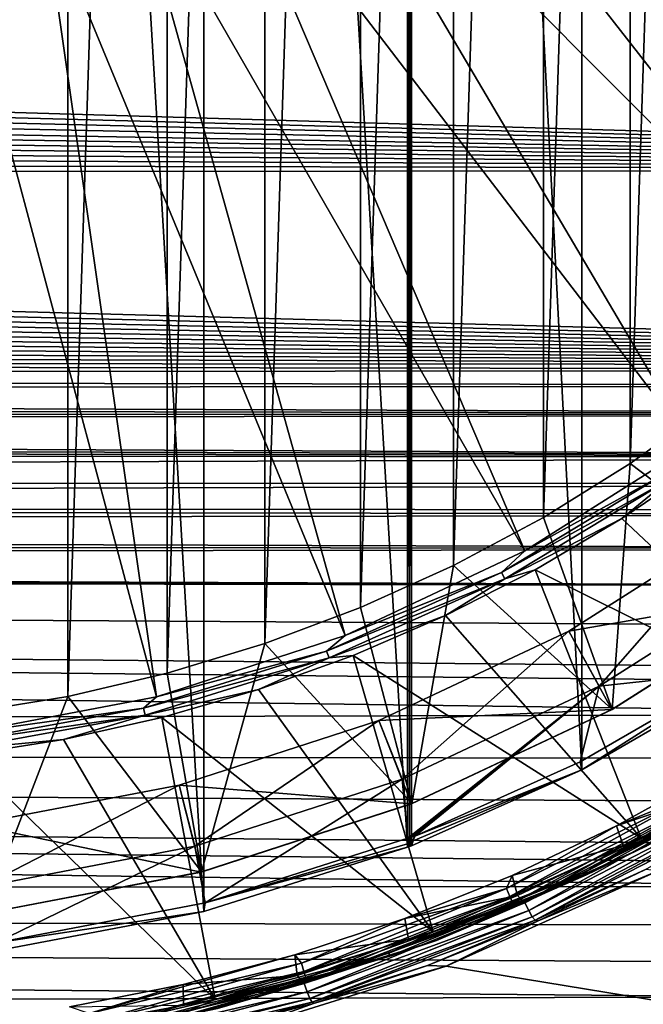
# Model space of a CAD drawing. Header units: metres. Extents: x -139 to 106, y -189 to 40.
# Tile 167 of 256: x -18.56 to -12.63, y -17.48 to -8.12. Entities that reach past the tile are written whole.
import ezdxf

# ---------------------------------------------------------------- set-up
doc = ezdxf.new("R2010")
doc.units = ezdxf.units.M
doc.layers.add('solid_153_ABGANG1_SW0003', color=7, linetype='CONTINUOUS')

msp = doc.modelspace()

# ---------------------------------------------------------------- linework, layer by layer
at = {"layer": 'solid_153_ABGANG1_SW0003'}
for points in [[(-18.803593, -16.980209, 130.062897), (-16.809986, -16.601017, 130.062897), (-18.803604, 16.980211, 130.062897)], [(-16.809986, -16.601017, 130.062897), (-16.810007, 16.601021, 130.062897), (-18.803604, 16.980211, 130.062897)], [(-16.810007, 16.601021, 130.062897), (-14.87527, -15.988618, 130.062897), (-14.87527, 15.988618, 130.062897)], [(-16.809986, -16.601017, 130.062897), (-14.87527, -15.988618, 130.062897), (-16.810007, 16.601021, 130.062897)], [(-14.85634, -15.982585, 130.062897), (-14.85634, 15.982585, 130.062897), (-14.87527, 15.988618, 130.062897)], [(-14.85634, -15.982585, 130.062897), (-14.87527, 15.988618, 130.062897), (-14.87527, -15.988618, 130.062897)], [(-14.837657, -15.975825, 130.062897), (-14.837657, 15.975825, 130.062897), (-14.85634, 15.982585, 130.062897)], [(-14.85634, -15.982585, 130.062897), (-14.837657, -15.975825, 130.062897), (-14.85634, 15.982585, 130.062897)], [(-13.218238, -15.252704, 130.062897), (-14.837657, 15.975825, 130.062897), (-14.837657, -15.975825, 130.062897)], [(-13.218238, -15.252704, 130.062897), (-13.218238, 15.252704, 130.062897), (-14.837657, 15.975825, 130.062897)], [(-13.218238, -15.252704, 130.062897), (-11.682323, -14.365943, 130.062897), (-13.218238, 15.252704, 130.062897)], [(-11.682323, -14.365943, 130.062897), (-11.682323, 14.365943, 130.062897), (-13.218238, 15.252704, 130.062897)], [(-19.063408, -14.712447, 138.059265), (-19.063396, 14.712446, 138.059265), (-18.105541, 14.5543, 138.059265)], [(-19.063408, -14.712447, 138.059265), (-18.105541, 14.5543, 138.059265), (-18.105549, -14.554302, 138.059265)], [(-18.105549, -14.554302, 138.059265), (-18.105541, 14.5543, 138.059265), (-17.159546, 14.333725, 138.059265)], [(-18.105549, -14.554302, 138.059265), (-17.159546, 14.333725, 138.059265), (-17.159563, -14.33373, 138.059265)], [(-17.159563, -14.33373, 138.059265), (-17.159546, 14.333725, 138.059265), (-16.230627, 14.051939, 138.059265)], [(-17.159563, -14.33373, 138.059265), (-16.230627, 14.051939, 138.059265), (-16.230642, -14.051945, 138.059265)], [(-16.230642, -14.051945, 138.059265), (-16.230627, 14.051939, 138.059265), (-15.321473, 13.709756, 138.059265)], [(-16.230642, -14.051945, 138.059265), (-15.321473, 13.709756, 138.059265), (-15.321495, -13.709765, 138.059265)], [(-15.321495, -13.709765, 138.059265), (-15.321473, 13.709756, 138.059265), (-14.437282, 13.309135, 138.059265)], [(-15.321495, -13.709765, 138.059265), (-14.437282, 13.309135, 138.059265), (-14.437304, -13.309147, 138.059265)], [(-14.437304, -13.309147, 138.059265), (-14.437282, 13.309135, 138.059265), (-13.580619, 12.851237, 138.059265)], [(-14.437304, -13.309147, 138.059265), (-13.580619, 12.851237, 138.059265), (-13.580639, -12.851249, 138.059265)], [(-13.580639, -12.851249, 138.059265), (-13.580619, 12.851237, 138.059265), (-12.756201, 12.338585, 138.059265)], [(-13.580639, -12.851249, 138.059265), (-12.756201, 12.338585, 138.059265), (-12.756227, -12.338602, 138.059265)], [(-12.756227, -12.338602, 138.059265), (-12.756201, 12.338585, 138.059265), (-11.966733, 11.772857, 138.059265)], [(-12.756227, -12.338602, 138.059265), (-11.966733, 11.772857, 138.059265), (-11.966749, -11.772869, 138.059265)], [(-15.374779, -4.983908, 139.313675), (-9.41937, -9.580701, 139.166046), (-14.815052, -4.26947, 139.313675)], [(-14.815052, -4.26947, 139.313675), (-9.41937, -9.580701, 139.166046), (-8.30991, -8.05366, 139.166046)], [(-16.016539, -5.625669, 139.313675), (-10.71147, -10.956648, 139.166046), (-15.374779, -4.983908, 139.313675)], [(-15.374779, -4.983908, 139.313675), (-10.71147, -10.956648, 139.166046), (-9.41937, -9.580701, 139.166046)], [(-16.730978, -6.185395, 139.313675), (-12.165833, -12.159802, 139.166046), (-16.016539, -5.625669, 139.313675)], [(-16.016539, -5.625669, 139.313675), (-12.165833, -12.159802, 139.166046), (-10.71147, -10.956648, 139.166046)], [(-17.507673, -6.654924, 139.313675), (-13.759524, -13.171189, 139.166046), (-16.730978, -6.185395, 139.313675)], [(-16.730978, -6.185395, 139.313675), (-13.759524, -13.171189, 139.166046), (-12.165833, -12.159802, 139.166046)], [(-18.335302, -7.02741, 139.313675), (-15.467409, -13.974859, 139.166046), (-17.507673, -6.654924, 139.313675)], [(-17.507673, -6.654924, 139.313675), (-15.467409, -13.974859, 139.166046), (-13.759524, -13.171189, 139.166046)], [(-19.201796, -7.29742, 139.313675), (-17.262554, -14.558137, 139.166046), (-18.335302, -7.02741, 139.313675)], [(-18.335302, -7.02741, 139.313675), (-17.262554, -14.558137, 139.166046), (-15.467409, -13.974859, 139.166046)], [(-19.201796, -7.29742, 139.313675), (-19.116646, -14.911824, 139.166046), (-17.262554, -14.558137, 139.166046)], [(-64.325989, -7.646528, 57.582226), (0, -7.576351, 57.553345), (0, -9.545747, 58.487827)], [(-64.454033, -7.816752, 57.65358), (-64.325989, -7.646528, 57.582226), (0, -9.545747, 58.487827)], [(-64.594658, -7.995711, 57.730598), (-64.454033, -7.816752, 57.65358), (0, -9.545747, 58.487827)], [(-64.749329, -8.183618, 57.813705), (-64.594658, -7.995711, 57.730598), (0, -9.545747, 58.487827)], [(-64.919792, -8.381283, 57.903641), (-64.749329, -8.183618, 57.813705), (0, -9.545747, 58.487827)], [(-65.067802, -8.545404, 57.980293), (-64.919792, -8.381283, 57.903641), (0, -9.545747, 58.487827)], [(-65.227249, -8.714878, 58.061359), (-65.067802, -8.545404, 57.980293), (0, -9.545747, 58.487827)], [(-65.397202, -8.888597, 58.1465), (-65.227249, -8.714878, 58.061359), (0, -9.545747, 58.487827)], [(-65.576004, -9.063343, 58.234261), (-65.397202, -8.888597, 58.1465), (0, -9.545747, 58.487827)], [(-65.764076, -9.239759, 58.32505), (-65.576004, -9.063343, 58.234261), (0, -9.545747, 58.487827)], [(-65.959663, -9.415427, 58.417667), (-65.764076, -9.239759, 58.32505), (0, -9.545747, 58.487827)], [(-66.162354, -9.589815, 58.511833), (-65.959663, -9.415427, 58.417667), (0, -9.545747, 58.487827)], [(-66.162354, -9.589815, 58.511833), (0, -9.545747, 58.487827), (0, -11.401745, 59.631088)], [(-66.372131, -9.76278, 58.607456), (-66.162354, -9.589815, 58.511833), (0, -11.401745, 59.631088)], [(-66.58847, -9.93355, 58.704067), (-66.372131, -9.76278, 58.607456), (0, -11.401745, 59.631088)], [(-66.811539, -10.10233, 58.80175), (-66.58847, -9.93355, 58.704067), (0, -11.401745, 59.631088)], [(-67.041351, -10.268714, 58.900211), (-66.811539, -10.10233, 58.80175), (0, -11.401745, 59.631088)], [(-67.277977, -10.43284, 58.999485), (-67.041351, -10.268714, 58.900211), (0, -11.401745, 59.631088)], [(-67.521065, -10.594182, 59.099186), (-67.277977, -10.43284, 58.999485), (0, -11.401745, 59.631088)], [(-67.770462, -10.752522, 59.199104), (-67.521065, -10.594182, 59.099186), (0, -11.401745, 59.631088)], [(-68.026131, -10.90783, 59.299145), (-67.770462, -10.752522, 59.199104), (0, -11.401745, 59.631088)], [(-68.28775, -11.059659, 59.398922), (-68.026131, -10.90783, 59.299145), (0, -11.401745, 59.631088)], [(-68.555405, -11.208157, 59.498436), (-68.28775, -11.059659, 59.398922), (0, -11.401745, 59.631088)], [(-68.828827, -11.352904, 59.597309), (-68.555405, -11.208157, 59.498436), (0, -11.401745, 59.631088)], [(-69.108002, -11.49395, 59.695454), (-68.828827, -11.352904, 59.597309), (-0.958187, -11.450615, 59.665108)], [(-68.828827, -11.352904, 59.597309), (0, -11.401745, 59.631088), (-0.958187, -11.450615, 59.665108)], [(-69.392807, -11.631106, 59.792637), (-69.108002, -11.49395, 59.695454), (-1.956552, -11.604068, 59.773342)], [(-69.108002, -11.49395, 59.695454), (-0.958187, -11.450615, 59.665108), (-1.956552, -11.604068, 59.773342)], [(-69.392807, -11.631106, 59.792637), (-1.956552, -11.604068, 59.773342), (-3.001992, -11.874112, 59.969128)], [(-69.634315, -11.742226, 59.872646), (-69.392807, -11.631106, 59.792637), (-3.001992, -11.874112, 59.969128)], [(-69.879669, -11.850576, 59.95179), (-69.634315, -11.742226, 59.872646), (-3.001992, -11.874112, 59.969128)], [(-12.756227, -12.338602, 138.059265), (-11.966749, -11.772869, 138.059265), (-11.153654, -13.552132, 135.868408)], [(-70.128609, -11.956037, 60.029896), (-69.879669, -11.850576, 59.95179), (-3.001992, -11.874112, 59.969128)], [(-70.128609, -11.956037, 60.029896), (-3.001992, -11.874112, 59.969128), (-4.110947, -12.276272, 60.273754)], [(-70.380974, -12.058547, 60.10685), (-70.128609, -11.956037, 60.029896), (-4.110947, -12.276272, 60.273754)], [(-70.636871, -12.158197, 60.182652), (-70.380974, -12.058547, 60.10685), (-4.110947, -12.276272, 60.273754)], [(-70.896286, -12.255018, 60.257252), (-70.636871, -12.158197, 60.182652), (-4.110947, -12.276272, 60.273754)], [(-12.419727, -12.431319, 139.154526), (-12.165833, -12.159802, 139.166046), (-13.759524, -13.171189, 139.166046)], [(-71.623642, -12.502853, 60.452564), (-70.896286, -12.255018, 60.257252), (-4.110947, -12.276272, 60.273754)], [(-71.623642, -12.502853, 60.452564), (-4.110947, -12.276272, 60.273754), (-4.690333, -12.53178, 60.475777)], [(-13.580639, -12.851249, 138.059265), (-12.756227, -12.338602, 138.059265), (-12.930086, -14.679701, 135.86824)], [(-12.756227, -12.338602, 138.059265), (-11.153654, -13.552132, 135.868408), (-12.930086, -14.679701, 135.86824)], [(-12.045753, -12.325057, 139.078278), (-12.837319, -12.863006, 139.078278), (-10.796793, -14.782545, 136.350754)], [(-12.380171, -12.488626, 139.124588), (-12.837319, -12.863006, 139.078278), (-12.045753, -12.325057, 139.078278)], [(-13.980721, -13.374972, 139.154526), (-12.380171, -12.488626, 139.124588), (-12.419727, -12.431319, 139.154526)], [(-13.980721, -13.374972, 139.154526), (-12.419727, -12.431319, 139.154526), (-13.759524, -13.171189, 139.166046)], [(-72.40728, -12.738045, 60.643883), (-71.623642, -12.502853, 60.452564), (-4.690333, -12.53178, 60.475777)], [(-72.40728, -12.738045, 60.643883), (-4.690333, -12.53178, 60.475777), (-5.204761, -12.783305, 60.681385)], [(-13.980721, -13.374972, 139.154526), (-13.948359, -13.43663, 139.124588), (-12.380171, -12.488626, 139.124588)], [(-12.380171, -12.488626, 139.124588), (-13.948359, -13.43663, 139.124588), (-12.837319, -12.863006, 139.078278)], [(-73.195663, -12.936325, 60.809856), (-72.40728, -12.738045, 60.643883), (-5.283485, -12.823742, 60.71508)], [(-72.40728, -12.738045, 60.643883), (-5.204761, -12.783305, 60.681385), (-5.283485, -12.823742, 60.71508)], [(-73.195663, -12.936325, 60.809856), (-5.283485, -12.823742, 60.71508), (-5.886232, -13.150681, 60.994278)], [(-14.437304, -13.309147, 138.059265), (-13.580639, -12.851249, 138.059265), (-12.930086, -14.679701, 135.86824)], [(-13.948359, -13.43663, 139.124588), (-13.661102, -13.35019, 139.078278), (-12.837319, -12.863006, 139.078278)], [(-12.837319, -12.863006, 139.078278), (-13.661102, -13.35019, 139.078278), (-10.796793, -14.782545, 136.350754)], [(-13.340468, -13.933224, 134.8629), (-11.654596, -12.863322, 134.8629), (-13.051413, -14.459003, 134.262894)], [(-11.654596, -12.863322, 135.035141), (-11.654596, -12.863322, 134.8629), (-13.340468, -13.933224, 134.8629)], [(-13.340468, -13.933224, 135.035141), (-11.654596, -12.863322, 135.035141), (-13.340468, -13.933224, 134.8629)], [(-11.156176, -13.553963, 135.263351), (-11.654596, -12.863322, 135.035141), (-13.340468, -13.933224, 135.035141)], [(-11.654596, -12.863322, 134.8629), (-11.301943, -13.348744, 134.262894), (-13.051413, -14.459003, 134.262894)], [(-73.931786, -13.084539, 60.93681), (-73.195663, -12.936325, 60.809856), (-5.886232, -13.150681, 60.994278)], [(-75.23159, -13.253212, 61.084377), (-73.931786, -13.084539, 60.93681), (-5.886232, -13.150681, 60.994278)], [(-75.23159, -13.253212, 61.084377), (-5.886232, -13.150681, 60.994278), (-6.493194, -13.510298, 61.315845)], [(-13.980721, -13.374972, 139.154526), (-13.759524, -13.171189, 139.166046), (-15.467409, -13.974859, 139.166046)], [(-116.999969, -13.262449, 61.092556), (-7.883172, -14.444225, 62.229324), (-8.262062, -14.725451, 62.529072)], [(-116.999969, -14.970211, 62.800316), (-116.999969, -13.262449, 61.092556), (-8.262062, -14.725451, 62.529072)], [(-116.999969, -13.262449, 61.092556), (-7.689905, -14.305211, 62.085617), (-7.883172, -14.444225, 62.229324)], [(-116.999969, -13.262449, 61.092556), (-7.097087, -13.89741, 61.680077), (-7.689905, -14.305211, 62.085617)], [(-116.999969, -13.262449, 61.092556), (-6.493194, -13.510298, 61.315845), (-7.097087, -13.89741, 61.680077)], [(-116.999969, -13.262449, 61.092556), (-76.50032, -13.30579, 61.131065), (-6.493194, -13.510298, 61.315845)], [(-76.50032, -13.30579, 61.131065), (-75.23159, -13.253212, 61.084377), (-6.493194, -13.510298, 61.315845)], [(-15.644077, -14.123588, 139.154526), (-13.948359, -13.43663, 139.124588), (-13.980721, -13.374972, 139.154526)], [(-15.644077, -14.123588, 139.154526), (-13.980721, -13.374972, 139.154526), (-15.467409, -13.974859, 139.166046)], [(-15.321495, -13.709765, 138.059265), (-14.437304, -13.309147, 138.059265), (-14.833725, -15.575611, 135.868118)], [(-14.437304, -13.309147, 138.059265), (-12.930086, -14.679701, 135.86824), (-14.833725, -15.575611, 135.868118)], [(-13.661102, -13.35019, 139.078278), (-14.513849, -13.784688, 139.078278), (-12.653028, -15.904678, 136.350754)], [(-13.948359, -13.43663, 139.124588), (-14.513849, -13.784688, 139.078278), (-13.661102, -13.35019, 139.078278)], [(-13.661102, -13.35019, 139.078278), (-12.653028, -15.904678, 136.350754), (-10.796793, -14.782545, 136.350754)], [(-13.051413, -14.459003, 134.262894), (-11.301943, -13.348744, 134.262894), (-11.74027, -14.31613, 134.262894)], [(-15.644077, -14.123588, 139.154526), (-15.619384, -14.188697, 139.124588), (-13.948359, -13.43663, 139.124588)], [(-13.948359, -13.43663, 139.124588), (-15.619384, -14.188697, 139.124588), (-14.513849, -13.784688, 139.078278)], [(-12.932053, -14.680782, 135.263382), (-11.156176, -13.553963, 135.263351), (-13.340468, -13.933224, 135.035141)], [(-12.930086, -14.679701, 135.86824), (-11.156176, -13.553963, 135.263351), (-12.932053, -14.680782, 135.263382)], [(-12.930086, -14.679701, 135.86824), (-11.153654, -13.552132, 135.868408), (-11.156176, -13.553963, 135.263351)], [(-16.230642, -14.051945, 138.059265), (-15.321495, -13.709765, 138.059265), (-14.833725, -15.575611, 135.868118)], [(-15.619384, -14.188697, 139.124588), (-15.392197, -14.164784, 139.078278), (-14.513849, -13.784688, 139.078278)], [(-14.513849, -13.784688, 139.078278), (-15.392197, -14.164784, 139.078278), (-12.653028, -15.904678, 136.350754)], [(-15.147161, -14.783404, 134.8629), (-13.340468, -13.933224, 134.8629), (-14.926247, -15.341252, 134.262894)], [(-13.340468, -13.933224, 135.035141), (-13.340468, -13.933224, 134.8629), (-15.147161, -14.783404, 134.8629)], [(-15.147161, -14.783404, 135.035141), (-13.340468, -13.933224, 135.035141), (-15.147161, -14.783404, 134.8629)], [(-12.932053, -14.680782, 135.263382), (-13.340468, -13.933224, 135.035141), (-15.147161, -14.783404, 135.035141)], [(-13.340468, -13.933224, 134.8629), (-13.051413, -14.459003, 134.262894), (-14.926247, -15.341252, 134.262894)], [(-15.644077, -14.123588, 139.154526), (-15.467409, -13.974859, 139.166046), (-17.262554, -14.558137, 139.166046)], [(-17.159563, -14.33373, 138.059265), (-16.230642, -14.051945, 138.059265), (-16.834234, -16.225706, 135.868027)], [(-16.230642, -14.051945, 138.059265), (-14.833725, -15.575611, 135.868118), (-16.834234, -16.225706, 135.868027)], [(-17.385542, -14.66625, 139.154526), (-15.619384, -14.188697, 139.124588), (-15.644077, -14.123588, 139.154526)], [(-17.385542, -14.66625, 139.154526), (-15.644077, -14.123588, 139.154526), (-17.262554, -14.558137, 139.166046)], [(-17.385542, -14.66625, 139.154526), (-17.368877, -14.733861, 139.124588), (-15.619384, -14.188697, 139.124588)], [(-15.619384, -14.188697, 139.124588), (-17.368877, -14.733861, 139.124588), (-16.292677, -14.488977, 139.078278)], [(-15.392197, -14.164784, 139.078278), (-16.292677, -14.488977, 139.078278), (-14.630987, -16.794886, 136.350754)], [(-15.619384, -14.188697, 139.124588), (-16.292677, -14.488977, 139.078278), (-15.392197, -14.164784, 139.078278)], [(-15.392197, -14.164784, 139.078278), (-14.630987, -16.794886, 136.350754), (-12.653028, -15.904678, 136.350754)], [(-18.105549, -14.554302, 138.059265), (-17.159563, -14.33373, 138.059265), (-16.834234, -16.225706, 135.868027)], [(-13.051413, -14.459003, 134.262894), (-11.74027, -14.31613, 134.262894), (-13.232404, -15.177614, 134.262894)], [(-13.218238, -15.252704, 130.062897), (-13.232404, -15.177614, 134.262894), (-11.74027, -14.31613, 134.262894)], [(-13.218238, -15.252704, 130.062897), (-11.74027, -14.31613, 134.262894), (-11.682323, -14.365943, 130.062897)], [(-17.368877, -14.733861, 139.124588), (-17.211737, -14.75599, 139.078278), (-16.292677, -14.488977, 139.078278)], [(-16.292677, -14.488977, 139.078278), (-17.211737, -14.75599, 139.078278), (-14.630987, -16.794886, 136.350754)], [(-14.926247, -15.341252, 134.262894), (-13.051413, -14.459003, 134.262894), (-14.870544, -15.904882, 134.262894)], [(-13.051413, -14.459003, 134.262894), (-14.836812, -15.895655, 134.262894), (-14.870544, -15.904882, 134.262894)], [(-13.051413, -14.459003, 134.262894), (-14.803806, -15.884089, 134.262894), (-14.836812, -15.895655, 134.262894)], [(-13.051413, -14.459003, 134.262894), (-13.232404, -15.177614, 134.262894), (-14.803806, -15.884089, 134.262894)], [(-17.385542, -14.66625, 139.154526), (-17.262554, -14.558137, 139.166046), (-19.116646, -14.911824, 139.166046)], [(-19.063408, -14.712447, 138.059265), (-18.105549, -14.554302, 138.059265), (-18.900539, -16.619955, 135.867966)], [(-18.105549, -14.554302, 138.059265), (-16.834234, -16.225706, 135.868027), (-18.900539, -16.619955, 135.867966)], [(-19.17972, -14.995046, 139.154526), (-17.368877, -14.733861, 139.124588), (-17.385542, -14.66625, 139.154526)], [(-19.17972, -14.995046, 139.154526), (-17.385542, -14.66625, 139.154526), (-19.116646, -14.911824, 139.166046)], [(-14.835138, -15.576171, 135.263412), (-12.932053, -14.680782, 135.263382), (-15.147161, -14.783404, 135.035141)], [(-14.833725, -15.575611, 135.868118), (-12.932053, -14.680782, 135.263382), (-14.835138, -15.576171, 135.263412)], [(-14.833725, -15.575611, 135.868118), (-12.930086, -14.679701, 135.86824), (-12.932053, -14.680782, 135.263382)], [(-116.999969, -14.970211, 62.800316), (-8.262062, -14.725451, 62.529072), (-8.804191, -15.148483, 63.004311)], [(-19.17972, -14.995046, 139.154526), (-19.171326, -15.064172, 139.124588), (-17.368877, -14.733861, 139.124588)], [(-17.368877, -14.733861, 139.124588), (-19.171326, -15.064172, 139.124588), (-18.14575, -14.964767, 139.078278)], [(-17.368877, -14.733861, 139.124588), (-18.14575, -14.964767, 139.078278), (-17.211737, -14.75599, 139.078278)], [(-17.211737, -14.75599, 139.078278), (-18.14575, -14.964767, 139.078278), (-16.701828, -17.440186, 136.350754)], [(-17.211737, -14.75599, 139.078278), (-16.701828, -17.440186, 136.350754), (-14.630987, -16.794886, 136.350754)], [(-17.046186, -15.400449, 134.8629), (-15.147161, -14.783404, 134.8629), (-16.896915, -15.981583, 134.262894)], [(-15.147161, -14.783404, 135.035141), (-15.147161, -14.783404, 134.8629), (-17.046186, -15.400449, 134.8629)], [(-17.046186, -15.400449, 135.035141), (-15.147161, -14.783404, 135.035141), (-17.046186, -15.400449, 134.8629)], [(-14.835138, -15.576171, 135.263412), (-15.147161, -14.783404, 135.035141), (-17.046186, -15.400449, 135.035141)], [(-15.147161, -14.783404, 134.8629), (-14.926247, -15.341252, 134.262894), (-16.896915, -15.981583, 134.262894)], [(-11.418673, -15.249307, 136.288696), (-10.796793, -14.782545, 136.350754), (-12.653028, -15.904678, 136.350754)], [(-116.999969, -14.970211, 62.800316), (-9.968705, -16.147909, 64.262558), (-10.199231, -16.363071, 64.562782)], [(-116.999969, -16.459673, 64.701477), (-116.999969, -14.970211, 62.800316), (-10.199231, -16.363071, 64.562782)], [(-116.999969, -14.970211, 62.800316), (-9.77554, -15.972558, 64.026276), (-9.968705, -16.147909, 64.262558)], [(-116.999969, -14.970211, 62.800316), (-9.309908, -15.566165, 63.505127), (-9.77554, -15.972558, 64.026276)], [(-116.999969, -14.970211, 62.800316), (-8.804191, -15.148483, 63.004311), (-9.309908, -15.566165, 63.505127)], [(-19.171326, -15.064172, 139.124588), (-19.091028, -15.114487, 139.078278), (-18.14575, -14.964767, 139.078278)], [(-18.14575, -14.964767, 139.078278), (-19.091028, -15.114487, 139.078278), (-16.701828, -17.440186, 136.350754)], [(-19.091028, -15.114487, 139.078278), (-18.835352, -17.831167, 136.350754), (-16.701828, -17.440186, 136.350754)], [(-13.218238, -15.252704, 130.062897), (-14.803806, -15.884089, 134.262894), (-13.232404, -15.177614, 134.262894)], [(-13.218238, -15.252704, 130.062897), (-14.837657, -15.975825, 130.062897), (-14.820948, -15.930522, 132.136627)], [(-14.820948, -15.930522, 132.136627), (-14.803806, -15.884089, 134.262894), (-13.218238, -15.252704, 130.062897)], [(-13.186301, -16.22624, 136.288696), (-11.402707, -15.274716, 136.216278), (-11.418673, -15.249307, 136.288696)], [(-13.186301, -16.22624, 136.288696), (-11.418673, -15.249307, 136.288696), (-12.653028, -15.904678, 136.350754)], [(-11.846651, -15.434994, 134.262894), (-11.923983, -15.25386, 134.262894), (-12.88631, -15.786806, 134.262894)], [(-12.079095, -15.452236, 134.277573), (-12.88631, -15.786806, 134.262894), (-11.923983, -15.25386, 134.262894)], [(-16.896915, -15.981583, 134.262894), (-14.926247, -15.341252, 134.262894), (-16.799864, -16.519566, 134.262894)], [(-14.926247, -15.341252, 134.262894), (-14.870544, -15.904882, 134.262894), (-16.799864, -16.519566, 134.262894)], [(-13.186301, -16.22624, 136.288696), (-13.173281, -16.253279, 136.216278), (-11.402707, -15.274716, 136.216278)], [(-11.402707, -15.274716, 136.216278), (-13.173281, -16.253279, 136.216278), (-12.612194, -15.982481, 136.138626)], [(-19.007597, -15.774617, 134.8629), (-17.046186, -15.400449, 134.8629), (-18.93235, -16.369879, 134.262894)], [(-17.046186, -15.400449, 135.035141), (-17.046186, -15.400449, 134.8629), (-19.007597, -15.774617, 134.8629)], [(-19.007597, -15.774617, 135.035141), (-17.046186, -15.400449, 135.035141), (-19.007597, -15.774617, 134.8629)], [(-16.835432, -16.226013, 135.263443), (-17.046186, -15.400449, 135.035141), (-19.007597, -15.774617, 135.035141)], [(-17.046186, -15.400449, 134.8629), (-16.896915, -15.981583, 134.262894), (-18.93235, -16.369879, 134.262894)], [(-16.835432, -16.226013, 135.263443), (-14.835138, -15.576171, 135.263412), (-17.046186, -15.400449, 135.035141)], [(-12.079095, -15.452236, 134.277573), (-13.933312, -16.383459, 134.277573), (-12.88631, -15.786806, 134.262894)], [(-13.900158, -16.46032, 134.320236), (-13.933312, -16.383459, 134.277573), (-12.079095, -15.452236, 134.277573)], [(-13.900158, -16.46032, 134.320236), (-12.079095, -15.452236, 134.277573), (-12.037241, -15.524728, 134.320236)], [(-12.822667, -15.973571, 134.262894), (-11.846651, -15.434994, 134.262894), (-12.88631, -15.786806, 134.262894)], [(-11.770233, -15.49626, 134.248535), (-11.846651, -15.434994, 134.262894), (-12.822667, -15.973571, 134.262894)], [(-13.900158, -16.46032, 134.320236), (-12.037241, -15.524728, 134.320236), (-13.873857, -16.521294, 134.386703)], [(-12.037241, -15.524728, 134.320236), (-12.00404, -15.582235, 134.386703), (-13.873857, -16.521294, 134.386703)], [(-13.757725, -16.518896, 134.248535), (-11.770233, -15.49626, 134.248535), (-12.822667, -15.973571, 134.262894)], [(-13.72118, -16.593504, 134.206772), (-11.770233, -15.49626, 134.248535), (-13.757725, -16.518896, 134.248535)], [(-13.72118, -16.593504, 134.206772), (-11.724553, -15.565663, 134.206772), (-11.770233, -15.49626, 134.248535)], [(-16.834234, -16.225706, 135.868027), (-14.835138, -15.576171, 135.263412), (-16.835432, -16.226013, 135.263443)], [(-16.834234, -16.225706, 135.868027), (-14.833725, -15.575611, 135.868118), (-14.835138, -15.576171, 135.263412)], [(-13.873857, -16.521294, 134.386703), (-12.00404, -15.582235, 134.386703), (-13.856989, -16.560398, 134.470459)], [(-12.00404, -15.582235, 134.386703), (-11.982745, -15.619118, 134.470459), (-13.856989, -16.560398, 134.470459)], [(-13.856989, -16.560398, 134.470459), (-11.982745, -15.619118, 134.470459), (-12.612189, -15.982478, 134.562897)], [(-13.688373, -16.651447, 134.141617), (-11.724553, -15.565663, 134.206772), (-13.72118, -16.593504, 134.206772)], [(-13.688373, -16.651447, 134.141617), (-11.684466, -15.618888, 134.141617), (-11.724553, -15.565663, 134.206772)], [(-13.688373, -16.651447, 134.141617), (-13.659306, -16.685783, 134.059311), (-11.684466, -15.618888, 134.141617)], [(-11.684466, -15.618888, 134.141617), (-13.659306, -16.685783, 134.059311), (-11.650688, -15.648952, 134.059311)], [(-11.650688, -15.648952, 134.059311), (-13.659306, -16.685783, 134.059311), (-12.612422, -16.202702, 133.968124)], [(-18.901392, -16.620064, 135.263458), (-16.835432, -16.226013, 135.263443), (-19.007597, -15.774617, 135.035141)], [(-13.933312, -16.383459, 134.277573), (-13.879869, -16.259146, 134.262894), (-12.88631, -15.786806, 134.262894)], [(-12.822667, -15.973571, 134.262894), (-12.88631, -15.786806, 134.262894), (-13.879869, -16.259146, 134.262894)], [(-16.799864, -16.519566, 134.262894), (-14.870544, -15.904882, 134.262894), (-14.875185, -15.95832, 131.615021)], [(-14.87527, -15.988618, 130.062897), (-14.875185, -15.95832, 131.615021), (-14.836812, -15.895655, 134.262894)], [(-14.85634, -15.982585, 130.062897), (-14.87527, -15.988618, 130.062897), (-14.836812, -15.895655, 134.262894)], [(-14.875185, -15.95832, 131.615021), (-14.870544, -15.904882, 134.262894), (-14.836812, -15.895655, 134.262894)], [(-14.85634, -15.982585, 130.062897), (-14.803806, -15.884089, 134.262894), (-14.820948, -15.930522, 132.136627)], [(-14.85634, -15.982585, 130.062897), (-14.836812, -15.895655, 134.262894), (-14.803806, -15.884089, 134.262894)], [(-13.186301, -16.22624, 136.288696), (-12.653028, -15.904678, 136.350754), (-14.630987, -16.794886, 136.350754)], [(-18.93235, -16.369879, 134.262894), (-16.896915, -15.981583, 134.262894), (-18.788414, -16.901119, 134.262894)], [(-16.896915, -15.981583, 134.262894), (-16.799864, -16.519566, 134.262894), (-18.788414, -16.901119, 134.262894)], [(-16.809986, -16.601017, 130.062897), (-16.799864, -16.519566, 134.262894), (-14.87527, -15.988618, 130.062897)], [(-16.799864, -16.519566, 134.262894), (-14.875185, -15.95832, 131.615021), (-14.87527, -15.988618, 130.062897)], [(-14.85634, -15.982585, 130.062897), (-14.820948, -15.930522, 132.136627), (-14.837657, -15.975825, 130.062897)], [(-14.599829, -16.877043, 136.138626), (-14.599823, -16.877041, 134.562897), (-12.612189, -15.982478, 134.562897)], [(-12.612194, -15.982481, 136.138626), (-14.599829, -16.877043, 136.138626), (-12.612189, -15.982478, 134.562897)], [(-13.173281, -16.253279, 136.216278), (-14.599829, -16.877043, 136.138626), (-12.612194, -15.982481, 136.138626)], [(-13.856989, -16.560398, 134.470459), (-12.612189, -15.982478, 134.562897), (-14.599823, -16.877041, 134.562897)], [(-13.830305, -16.450535, 134.262894), (-12.822667, -15.973571, 134.262894), (-13.879869, -16.259146, 134.262894)], [(-13.757725, -16.518896, 134.248535), (-12.822667, -15.973571, 134.262894), (-13.830305, -16.450535, 134.262894)], [(-13.659306, -16.685783, 134.059311), (-13.633726, -16.691853, 133.968124), (-12.612422, -16.202702, 133.968124)], [(-12.612422, -16.202702, 133.968124), (-13.633726, -16.691853, 133.968124), (-12.489812, -16.215662, 130.062897)], [(-18.900539, -16.619955, 135.867966), (-16.835432, -16.226013, 135.263443), (-18.901392, -16.620064, 135.263458)], [(-18.900539, -16.619955, 135.867966), (-16.834234, -16.225706, 135.868027), (-16.835432, -16.226013, 135.263443)], [(-15.052197, -16.999121, 136.288696), (-13.173281, -16.253279, 136.216278), (-13.186301, -16.22624, 136.288696)], [(-15.052197, -16.999121, 136.288696), (-13.186301, -16.22624, 136.288696), (-14.630987, -16.794886, 136.350754)], [(-15.052197, -16.999121, 136.288696), (-15.042287, -17.027445, 136.216278), (-13.173281, -16.253279, 136.216278)], [(-13.173281, -16.253279, 136.216278), (-15.042287, -17.027445, 136.216278), (-14.599829, -16.877043, 136.138626)], [(-13.830305, -16.450535, 134.262894), (-13.879869, -16.259146, 134.262894), (-14.900749, -16.669018, 134.262894)], [(-13.933312, -16.383459, 134.277573), (-14.900749, -16.669018, 134.262894), (-13.879869, -16.259146, 134.262894)], [(-12.489812, -16.215662, 130.062897), (-14.506446, -17.123274, 130.062897), (0.000017, -19.499998, 130.062897)], [(-13.633726, -16.691853, 133.968124), (-14.506446, -17.123274, 130.062897), (-12.489812, -16.215662, 130.062897)], [(-116.999969, -16.459673, 64.701477), (-10.199231, -16.363071, 64.562782), (-10.580677, -16.73485, 65.110847)], [(-13.933312, -16.383459, 134.277573), (-15.883101, -17.093124, 134.277573), (-14.900749, -16.669018, 134.262894)], [(-15.859095, -17.173315, 134.320236), (-15.883101, -17.093124, 134.277573), (-13.933312, -16.383459, 134.277573)], [(-15.859095, -17.173315, 134.320236), (-13.933312, -16.383459, 134.277573), (-13.900158, -16.46032, 134.320236)], [(-116.999969, -16.459673, 64.701477), (-10.920226, -17.085918, 65.667038), (-11.21887, -17.415205, 66.228622)], [(-116.999969, -17.709116, 66.768303), (-116.999969, -16.459673, 64.701477), (-11.21887, -17.415205, 66.228622)], [(-116.999969, -16.459673, 64.701477), (-10.580677, -16.73485, 65.110847), (-10.920226, -17.085918, 65.667038)], [(-15.859095, -17.173315, 134.320236), (-13.900158, -16.46032, 134.320236), (-15.84005, -17.236929, 134.386703)], [(-13.900158, -16.46032, 134.320236), (-13.873857, -16.521294, 134.386703), (-15.84005, -17.236929, 134.386703)], [(-14.865581, -16.863998, 134.262894), (-13.830305, -16.450535, 134.262894), (-14.900749, -16.669018, 134.262894)], [(-13.757725, -16.518896, 134.248535), (-13.830305, -16.450535, 134.262894), (-14.865581, -16.863998, 134.262894)], [(-16.809986, -16.601017, 130.062897), (-18.788414, -16.901119, 134.262894), (-16.799864, -16.519566, 134.262894)], [(-15.856438, -17.287859, 134.248535), (-13.757725, -16.518896, 134.248535), (-14.865581, -16.863998, 134.262894)], [(-15.829612, -17.366478, 134.206772), (-13.757725, -16.518896, 134.248535), (-15.856438, -17.287859, 134.248535)], [(-15.84005, -17.236929, 134.386703), (-13.873857, -16.521294, 134.386703), (-15.827835, -17.277727, 134.470459)], [(-15.829612, -17.366478, 134.206772), (-13.72118, -16.593504, 134.206772), (-13.757725, -16.518896, 134.248535)], [(-13.873857, -16.521294, 134.386703), (-13.856989, -16.560398, 134.470459), (-15.827835, -17.277727, 134.470459)], [(-15.827835, -17.277727, 134.470459), (-13.856989, -16.560398, 134.470459), (-14.599823, -16.877041, 134.562897)], [(-18.803593, -16.980209, 130.062897), (-18.788414, -16.901119, 134.262894), (-16.809986, -16.601017, 130.062897)], [(-14.865581, -16.863998, 134.262894), (-14.900749, -16.669018, 134.262894), (-15.945047, -17.014858, 134.262894)], [(-15.883101, -17.093124, 134.277573), (-15.945047, -17.014858, 134.262894), (-14.900749, -16.669018, 134.262894)], [(-15.804629, -17.428156, 134.141617), (-13.72118, -16.593504, 134.206772), (-15.829612, -17.366478, 134.206772)], [(-15.804629, -17.428156, 134.141617), (-13.688373, -16.651447, 134.141617), (-13.72118, -16.593504, 134.206772)], [(-15.804629, -17.428156, 134.141617), (-15.780801, -17.466053, 134.059311), (-13.688373, -16.651447, 134.141617)], [(-13.688373, -16.651447, 134.141617), (-15.780801, -17.466053, 134.059311), (-13.659306, -16.685783, 134.059311)], [(-13.659306, -16.685783, 134.059311), (-15.780801, -17.466053, 134.059311), (-14.683408, -17.116703, 133.968124)], [(-13.659306, -16.685783, 134.059311), (-14.683408, -17.116703, 133.968124), (-13.633726, -16.691853, 133.968124)], [(-13.633726, -16.691853, 133.968124), (-14.683408, -17.116703, 133.968124), (-14.506446, -17.123274, 130.062897)], [(-15.052197, -16.999121, 136.288696), (-14.630987, -16.794886, 136.350754), (-16.701828, -17.440186, 136.350754)], [(-15.924518, -17.212378, 134.262894), (-14.865581, -16.863998, 134.262894), (-15.945047, -17.014858, 134.262894)], [(-15.856438, -17.287859, 134.248535), (-14.865581, -16.863998, 134.262894), (-15.924518, -17.212378, 134.262894)], [(-16.680799, -17.525499, 136.138626), (-16.680792, -17.525497, 134.562897), (-14.599823, -16.877041, 134.562897)], [(-14.599829, -16.877043, 136.138626), (-16.680799, -17.525499, 136.138626), (-14.599823, -16.877041, 134.562897)], [(-15.042287, -17.027445, 136.216278), (-16.680799, -17.525499, 136.138626), (-14.599829, -16.877043, 136.138626)], [(-15.827835, -17.277727, 134.470459), (-14.599823, -16.877041, 134.562897), (-16.680792, -17.525497, 134.562897)], [(-17.902094, -17.571634, 134.277573), (-17.008814, -17.295357, 134.262894), (-15.945047, -17.014858, 134.262894)], [(-15.883101, -17.093124, 134.277573), (-17.902094, -17.571634, 134.277573), (-15.945047, -17.014858, 134.262894)], [(-15.924518, -17.212378, 134.262894), (-15.945047, -17.014858, 134.262894), (-17.008814, -17.295357, 134.262894)], [(-16.992897, -17.558226, 136.288696), (-15.042287, -17.027445, 136.216278), (-15.052197, -16.999121, 136.288696)], [(-16.992897, -17.558226, 136.288696), (-15.052197, -16.999121, 136.288696), (-16.701828, -17.440186, 136.350754)], [(-16.992897, -17.558226, 136.288696), (-16.986219, -17.587482, 136.216278), (-15.042287, -17.027445, 136.216278)], [(-15.042287, -17.027445, 136.216278), (-16.986219, -17.587482, 136.216278), (-16.680799, -17.525499, 136.138626)], [(-17.887558, -17.65407, 134.320236), (-17.902094, -17.571634, 134.277573), (-15.883101, -17.093124, 134.277573)], [(-17.887558, -17.65407, 134.320236), (-15.883101, -17.093124, 134.277573), (-15.859095, -17.173315, 134.320236)], [(-14.506446, -17.123274, 130.062897), (-16.617777, -17.781193, 130.062897), (0.000017, -19.499998, 130.062897)], [(-15.757424, -17.475618, 133.968124), (-16.617777, -17.781193, 130.062897), (-14.506446, -17.123274, 130.062897)], [(-15.780801, -17.466053, 134.059311), (-15.757424, -17.475618, 133.968124), (-14.683408, -17.116703, 133.968124)], [(-14.683408, -17.116703, 133.968124), (-15.757424, -17.475618, 133.968124), (-14.506446, -17.123274, 130.062897)], [(-17.887558, -17.65407, 134.320236), (-15.859095, -17.173315, 134.320236), (-17.876028, -17.719465, 134.386703)], [(-15.859095, -17.173315, 134.320236), (-15.84005, -17.236929, 134.386703), (-17.876028, -17.719465, 134.386703)], [(-17.876028, -17.719465, 134.386703), (-15.84005, -17.236929, 134.386703), (-17.868631, -17.761406, 134.470459)], [(-15.84005, -17.236929, 134.386703), (-15.827835, -17.277727, 134.470459), (-17.868631, -17.761406, 134.470459)], [(-17.003092, -17.494347, 134.262894), (-15.924518, -17.212378, 134.262894), (-17.008814, -17.295357, 134.262894)], [(-15.856438, -17.287859, 134.248535), (-15.924518, -17.212378, 134.262894), (-17.003092, -17.494347, 134.262894)], [(-17.003092, -17.494347, 134.262894), (-17.008814, -17.295357, 134.262894), (-18.087833, -17.509401, 134.262894)], [(-17.902094, -17.571634, 134.277573), (-18.087833, -17.509401, 134.262894), (-17.008814, -17.295357, 134.262894)], [(-18.034145, -17.791346, 134.248535), (-15.856438, -17.287859, 134.248535), (-17.003092, -17.494347, 134.262894)], [(-18.017466, -17.872715, 134.206772), (-15.856438, -17.287859, 134.248535), (-18.034145, -17.791346, 134.248535)], [(-18.017466, -17.872715, 134.206772), (-15.829612, -17.366478, 134.206772), (-15.856438, -17.287859, 134.248535)], [(-17.868631, -17.761406, 134.470459), (-15.827835, -17.277727, 134.470459), (-16.680792, -17.525497, 134.562897)], [(-116.999969, -17.709116, 66.768303), (-11.21887, -17.415205, 66.228622), (-11.477812, -17.722157, 66.793198)], [(-18.000721, -17.937078, 134.141617), (-15.829612, -17.366478, 134.206772), (-18.017466, -17.872715, 134.206772)], [(-18.000721, -17.937078, 134.141617), (-15.804629, -17.428156, 134.141617), (-15.829612, -17.366478, 134.206772)], [(-16.992897, -17.558226, 136.288696), (-16.701828, -17.440186, 136.350754), (-18.835352, -17.831167, 136.350754)], [(-18.000721, -17.937078, 134.141617), (-17.982553, -17.977764, 134.059311), (-15.804629, -17.428156, 134.141617)], [(-15.804629, -17.428156, 134.141617), (-17.982553, -17.977764, 134.059311), (-15.780801, -17.466053, 134.059311)], [(-15.780801, -17.466053, 134.059311), (-17.982553, -17.977764, 134.059311), (-16.851637, -17.767214, 133.968124)], [(-15.780801, -17.466053, 134.059311), (-16.851637, -17.767214, 133.968124), (-15.757424, -17.475618, 133.968124)], [(-15.757424, -17.475618, 133.968124), (-16.851637, -17.767214, 133.968124), (-16.617777, -17.781193, 130.062897)]]:
    msp.add_3dface(points, dxfattribs=at)

doc.saveas('drawing.dxf')
